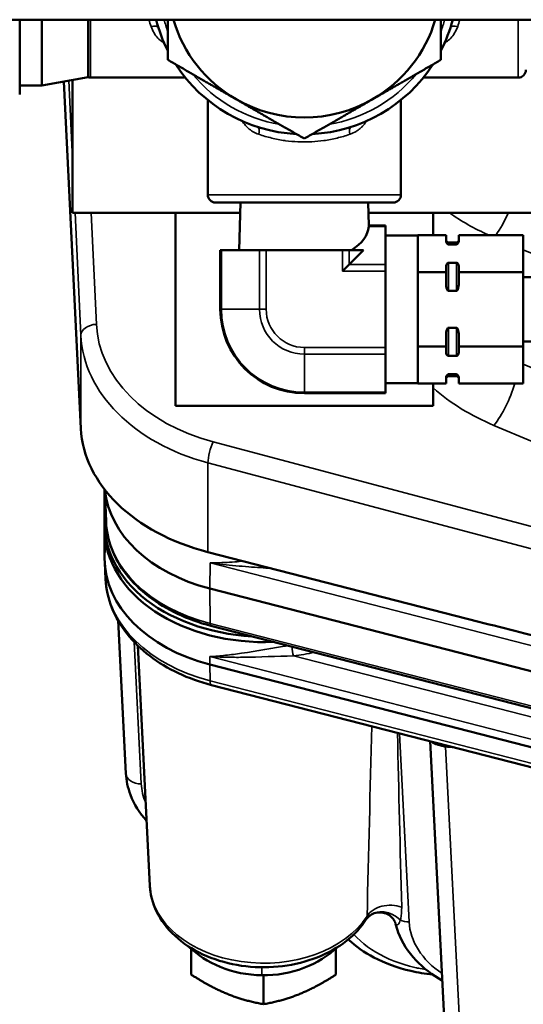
# Model space of a CAD drawing. Header units: inches. Extents: x 1 to 271, y 5 to 171.
# Tile 23 of 256: x 86 to 88, y 17 to 21. Entities that reach past the tile are written whole.
import ezdxf

# ---------------------------------------------------------------- set-up
doc = ezdxf.new("R2010")
doc.units = ezdxf.units.IN
doc.header["$LTSCALE"] = 8
doc.header["$MEASUREMENT"] = 0
doc.layers.add('Visible (ANSI)', color=7, linetype='Continuous', lineweight=50)
doc.layers.add('Visible Narrow (ANSI)', color=7, linetype='Continuous', lineweight=35)

msp = doc.modelspace()

# ---------------------------------------------------------------- linework, layer by layer
at = {"layer": 'Visible (ANSI)'}
for p, q in [((99.6889, 21.0015), (83.8326, 21.0015)), ((86.0326, 21.0015), (86.0326, 20.7705)), ((86.1189, 20.7464), (86.1189, 21.0015)), ((86.2981, 20.778), (86.2981, 21.0015)), ((86.0326, 20.7115), (86.0326, 20.7705)), ((86.2981, 20.778), (86.1189, 20.7464)), ((86.2376, 20.2515), (86.2376, 20.7674)), ((86.3076, 20.7765), (86.6756, 20.7765)), ((87.5995, 20.7765), (87.9676, 20.7765)), ((86.0326, 20.7464), (86.1189, 20.7464)), ((86.2036, 20.7614), (86.2702, 19.4135)), ((86.7626, 20.6896), (86.7626, 20.3215)), ((87.5126, 20.6896), (87.5126, 20.3215)), ((86.7926, 20.2915), (87.4826, 20.2915)), ((86.8894, 20.2915), (86.8847, 20.1065)), ((87.3857, 20.2915), (87.3879, 20.2027)), ((86.8884, 20.2515), (86.2376, 20.2515)), ((86.6376, 20.2515), (86.6376, 19.5015)), ((88.0376, 20.2515), (87.3867, 20.2515)), ((87.6376, 20.2515), (87.6376, 20.1652)), ((87.4526, 20.2027), (87.3879, 20.2027)), ((87.4526, 20.2027), (87.4526, 20.1987)), ((87.4526, 20.1246), (87.4526, 20.1987)), ((87.4526, 20.163), (87.5776, 20.163)), ((87.6876, 20.1652), (87.5776, 20.1652)), ((87.5776, 20.163), (87.5776, 20.1652)), ((87.5776, 20.163), (87.5776, 20.0231)), ((87.6876, 20.144), (87.6876, 20.1652)), ((87.9876, 20.1652), (87.7376, 20.1652)), ((87.7376, 20.144), (87.7376, 20.1652)), ((87.9876, 20.0209), (87.9876, 20.1652)), ((87.4526, 20.0506), (87.4526, 20.1246)), ((87.6976, 20.1365), (87.7276, 20.1365)), ((87.6976, 20.1287), (87.7276, 20.1287)), ((86.8114, 20.1065), (86.8154, 20.1065)), ((86.8114, 20.1065), (86.8114, 19.8765)), ((86.9635, 20.1065), (86.8154, 20.1065)), ((86.9635, 20.1065), (86.9895, 20.1065)), ((87.2856, 20.1065), (86.9895, 20.1065)), ((87.2856, 20.1065), (87.3116, 20.1065)), ((87.3676, 20.1065), (87.3116, 20.1065)), ((87.3676, 20.1065), (87.3116, 20.0506)), ((87.2856, 20.0246), (87.3116, 20.0506)), ((87.4526, 20.0506), (87.4526, 20.0246)), ((87.6876, 20.0209), (87.6876, 20.042)), ((87.6976, 20.0573), (87.7276, 20.0573)), ((87.7376, 20.0209), (87.7376, 20.042)), ((87.4526, 19.8765), (87.4526, 20.0246)), ((87.5776, 20.0209), (87.5776, 20.0231)), ((87.6876, 20.0209), (87.5776, 20.0209)), ((87.5776, 20.0165), (87.5776, 20.0209)), ((87.5776, 20.0165), (87.5776, 19.7366)), ((87.6876, 19.9785), (87.6876, 20.0209)), ((87.9876, 20.0209), (87.7376, 20.0209)), ((87.7376, 19.9785), (87.7376, 20.0209)), ((87.9876, 19.7322), (87.9876, 20.0209)), ((96.5203, 20.0015), (87.9876, 20.0015)), ((87.6976, 19.9479), (87.7276, 19.9479)), ((87.4526, 19.7284), (87.4526, 19.8765)), ((87.6876, 19.7322), (87.6876, 19.7745)), ((87.6976, 19.8051), (87.7276, 19.8051)), ((87.7376, 19.7322), (87.7376, 19.7745)), ((87.5776, 19.7322), (87.5776, 19.7366)), ((96.5203, 19.7515), (87.9876, 19.7515)), ((87.4526, 19.7284), (87.4526, 19.7024)), ((87.4526, 19.6284), (87.4526, 19.7024)), ((87.5776, 19.73), (87.5776, 19.7322)), ((87.6876, 19.7322), (87.5776, 19.7322)), ((87.5776, 19.73), (87.5776, 19.59)), ((87.6876, 19.711), (87.6876, 19.7322)), ((87.9876, 19.7322), (87.7376, 19.7322)), ((87.7376, 19.711), (87.7376, 19.7322)), ((87.9876, 19.5878), (87.9876, 19.7322)), ((87.6976, 19.6957), (87.7276, 19.6957)), ((87.4526, 19.5544), (87.4526, 19.6284)), ((87.6976, 19.6243), (87.7276, 19.6243)), ((87.4526, 19.59), (87.5776, 19.59)), ((87.5776, 19.5878), (87.5776, 19.59)), ((87.6876, 19.5878), (87.5776, 19.5878)), ((87.6376, 19.5878), (87.6376, 19.5015)), ((87.6876, 19.5878), (87.6876, 19.609)), ((87.6976, 19.6165), (87.7276, 19.6165)), ((87.7376, 19.5878), (87.7376, 19.609)), ((87.9876, 19.5878), (87.7376, 19.5878)), ((87.4526, 19.5503), (87.1376, 19.5503)), ((87.4526, 19.5544), (87.4526, 19.5503)), ((86.6376, 19.5015), (87.6376, 19.5015)), ((86.3623, 19.0434), (86.3623, 19.1768)), ((86.3677, 19.0533), (86.3631, 19.1757)), ((86.3623, 19.0222), (86.3623, 19.0434)), ((86.3623, 18.909), (86.3623, 19.0222)), ((86.3654, 18.9786), (86.3644, 18.96)), ((86.7632, 18.9337), (87.8145, 18.6631)), ((86.3659, 18.8287), (86.3627, 18.8937)), ((86.7703, 18.7923), (88.2986, 18.3989)), ((86.4447, 18.0741), (86.4143, 18.6675)), ((88.3033, 18.254), (86.7749, 18.6473)), ((86.5376, 17.6386), (86.4916, 18.5694)), ((88.2148, 18.1253), (86.7703, 18.4971)), ((88.2137, 18.0475), (86.7769, 18.4173)), ((87.626, 18.1988), (87.6822, 17.1001)), ((87.3934, 18.0192), (87.3934, 18.0192)), ((86.6983, 17.3926), (86.6983, 17.2924)), ((87.2603, 17.3935), (87.2603, 17.2924)), ((86.9793, 17.2897), (86.9793, 17.1777))]:
    msp.add_line(p, q, dxfattribs=at)
for centre, radius, start, end in [((87.1376, 21.1515), 0.595, 194.6019, 207.0316), ((87.1376, 21.1515), 0.53, 196.4405, 240), ((87.1376, 21.1515), 0.53, 300, 343.5595), ((87.1376, 21.1515), 0.595, 332.9684, 345.3981), ((87.1376, 21.1515), 0.595, 212.9684, 267.0316), ((87.1376, 21.1515), 0.595, 272.9684, 327.0316), ((87.9676, 20.8065), 0.03, 270, 0.0001), ((86.3076, 20.8065), 0.03, 251.6902, 270), ((87.1376, 21.1515), 0.53, 240, 300), ((86.7926, 20.3215), 0.03, 180, 270.0001), ((87.4826, 20.3215), 0.03, 269.9999, 0), ((87.6976, 20.1465), 0.01, 180, 270), ((87.7276, 20.1465), 0.01, 270, 0), ((87.1376, 19.8765), 0.3262, 180, 270), ((87.6976, 19.6065), 0.01, 90, 180), ((87.7276, 19.6065), 0.01, 0, 90), ((87.5002, 17.9392), 0.08, 87.4041, 87.4111)]:
    msp.add_arc(centre, radius, start, end, dxfattribs=at)
for centre, major_axis, ratio, start_param, end_param in [((87.1376, 20.2052), (-0.2503, 0), 0.577414, 2.390024, 3.096462), ((86.9823, 19.3651), (0.62, 0), 0.707107, 2.657133, 2.657135), ((86.9823, 19.3651), (0.5838, 0), 0.707107, 2.692654, 2.692661), ((86.9823, 19.3863), (-0.62, 0), 0.707107, 6.012568, 6.01272), ((86.9823, 19.3651), (-0.62, 0), 0.707107, 5.978427, 5.978567), ((86.9823, 19.3651), (-0.5838, 0), 0.707107, 6.028943, 6.029059), ((87.0197, 19.432), (-0.75, 0), 0.707107, 0.034907, 1.22173), ((86.9823, 19.0434), (-0.62, 0), 0.707107, 5.46498, 5.465272), ((86.9823, 19.0222), (-0.62, 0), 0.707107, 5.426242, 5.426545), ((86.9823, 19.0222), (-0.6144, 0), 0.707107, 5.424276, 5.424582), ((86.9823, 19.2042), (-0.62, 0), 0.707107, 0.066616, 1.22173), ((86.9823, 19.0434), (-0.62, 0), 0.707107, 6.170637, 7.776636), ((86.9823, 19.0222), (-0.62, 0), 0.707107, 0, 1.629918), ((86.9823, 18.909), (-0.62, 0), 0.707107, 0, 1.22173), ((87.8556, 18.7429), (9.442, -2.4299), 0.008969, 4.71035, 4.744158)]:
    msp.add_ellipse(centre, major_axis=major_axis, ratio=ratio, start_param=start_param, end_param=end_param, dxfattribs=at)
for points, weights in [([(86.6076, 20.8455), (86.6076, 20.9276), (86.6076, 21.0015)], [1.36709489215, 1.41806952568, 1.44447175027]), ([(87.6676, 21.0015), (87.6676, 20.9276), (87.6676, 20.8455)], [1.44447200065, 1.41806977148, 1.36709512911]), ([(86.8726, 20.6925), (86.7496, 20.7635), (86.6076, 20.8455)], [1.47284004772, 1.47284004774, 1.36709488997]), ([(87.6676, 20.8455), (87.5255, 20.7635), (87.4026, 20.6925)], [1.36709501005, 1.47284017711, 1.47284017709]), ([(87.1376, 20.5395), (86.9955, 20.6215), (86.8726, 20.6925)], [1.36709488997, 1.4728400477, 1.47284004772]), ([(87.4026, 20.6925), (87.2796, 20.6215), (87.1376, 20.5395)], [1.47284017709, 1.47284017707, 1.36709501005]), ([(86.6983, 17.2924), (86.7736, 17.2439), (86.8388, 17.2173)], [1, 1.0379548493, 1]), ([(87.1198, 17.2173), (87.185, 17.2439), (87.2603, 17.2924)], [1, 1.0379548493, 1]), ([(86.8388, 17.2173), (86.904, 17.1907), (86.9793, 17.1777)], [1, 1.0379548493, 1]), ([(86.9793, 17.1777), (87.0546, 17.1907), (87.1198, 17.2173)], [1, 1.0379548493, 1])]:
    msp.add_rational_spline(points, weights, degree=2, dxfattribs=at)
for points, knots in [([(87.3876, 20.1987), (87.3877, 20.1993), (87.3877, 20.1999), (87.3879, 20.2019), (87.3879, 20.2027), (87.3879, 20.2027)], [-0.3832865, -0.3832865, -0.3832865, -0.3832865, -0.37383281, -0.37383281, -0.34516236, -0.34516236, -0.34516236, -0.34516236]), ([(87.6976, 20.1287), (87.6971, 20.1287), (87.6966, 20.1288), (87.6956, 20.129), (87.695, 20.1293), (87.6926, 20.1307), (87.6914, 20.1323), (87.6886, 20.1369), (87.6876, 20.1407), (87.6876, 20.144)], [-0.14816316, -0.14816316, -0.14816316, -0.14816316, -0.14473255, -0.14473255, -0.1397142, -0.1397142, -0.11715848, -0.11715848, -0.0673865, -0.0673865, -0.0673865, -0.0673865]), ([(87.7376, 20.144), (87.7376, 20.14), (87.7363, 20.1353), (87.7323, 20.1308), (87.7313, 20.1298), (87.7296, 20.1291), (87.7291, 20.1289), (87.7283, 20.1288), (87.7279, 20.1287), (87.7276, 20.1287)], [-0.22912794, -0.22912794, -0.22912794, -0.22912794, -0.16847043, -0.16847043, -0.15445994, -0.15445994, -0.15089341, -0.15089341, -0.14816316, -0.14816316, -0.14816316, -0.14816316]), ([(87.6876, 20.042), (87.6876, 20.0453), (87.6886, 20.0492), (87.6914, 20.0537), (87.6926, 20.0554), (87.695, 20.0567), (87.6956, 20.057), (87.6966, 20.0572), (87.6971, 20.0573), (87.6976, 20.0573)], [-0.22884865, -0.22884865, -0.22884865, -0.22884865, -0.17907666, -0.17907666, -0.15652094, -0.15652094, -0.15150259, -0.15150259, -0.14807199, -0.14807199, -0.14807199, -0.14807199]), ([(87.7276, 20.0573), (87.7279, 20.0573), (87.7283, 20.0573), (87.7291, 20.0571), (87.7296, 20.057), (87.7313, 20.0562), (87.7323, 20.0552), (87.7363, 20.0507), (87.7376, 20.046), (87.7376, 20.042)], [-0.14807199, -0.14807199, -0.14807199, -0.14807199, -0.14534173, -0.14534173, -0.14177521, -0.14177521, -0.12776472, -0.12776472, -0.0671072, -0.0671072, -0.0671072, -0.0671072]), ([(87.6976, 19.9479), (87.6972, 19.9479), (87.6968, 19.948), (87.696, 19.9483), (87.6955, 19.9486), (87.6938, 19.9502), (87.6928, 19.9521), (87.6888, 19.9611), (87.6876, 19.9705), (87.6876, 19.9785)], [0.14807199, 0.14807199, 0.14807199, 0.14807199, 0.15080225, 0.15080225, 0.15436877, 0.15436877, 0.16837926, 0.16837926, 0.22903678, 0.22903678, 0.22903678, 0.22903678]), ([(87.7376, 19.9785), (87.7376, 19.9705), (87.7363, 19.9611), (87.7323, 19.9521), (87.7313, 19.9502), (87.7296, 19.9486), (87.7291, 19.9483), (87.7283, 19.948), (87.7279, 19.9479), (87.7276, 19.9479)], [-0.22912794, -0.22912794, -0.22912794, -0.22912794, -0.16847043, -0.16847043, -0.15445994, -0.15445994, -0.15089341, -0.15089341, -0.14816316, -0.14816316, -0.14816316, -0.14816316]), ([(87.6876, 19.7745), (87.6876, 19.7825), (87.6888, 19.792), (87.6928, 19.8009), (87.6938, 19.8029), (87.6955, 19.8044), (87.696, 19.8047), (87.6968, 19.805), (87.6972, 19.8051), (87.6976, 19.8051)], [0.0671072, 0.0671072, 0.0671072, 0.0671072, 0.12776472, 0.12776472, 0.14177521, 0.14177521, 0.14534173, 0.14534173, 0.14807199, 0.14807199, 0.14807199, 0.14807199]), ([(87.7276, 19.8051), (87.7279, 19.8051), (87.7283, 19.805), (87.7291, 19.8047), (87.7296, 19.8044), (87.7313, 19.8029), (87.7323, 19.8009), (87.7363, 19.792), (87.7376, 19.7825), (87.7376, 19.7745)], [-0.14807199, -0.14807199, -0.14807199, -0.14807199, -0.14534173, -0.14534173, -0.14177521, -0.14177521, -0.12776472, -0.12776472, -0.0671072, -0.0671072, -0.0671072, -0.0671072]), ([(87.6976, 19.6957), (87.6972, 19.6957), (87.6968, 19.6958), (87.696, 19.6959), (87.6955, 19.6961), (87.6938, 19.6968), (87.6928, 19.6978), (87.6888, 19.7023), (87.6876, 19.707), (87.6876, 19.711)], [0.14807199, 0.14807199, 0.14807199, 0.14807199, 0.15080225, 0.15080225, 0.15436877, 0.15436877, 0.16837926, 0.16837926, 0.22903678, 0.22903678, 0.22903678, 0.22903678]), ([(87.7376, 19.711), (87.7376, 19.707), (87.7363, 19.7023), (87.7323, 19.6978), (87.7313, 19.6968), (87.7296, 19.6961), (87.7291, 19.6959), (87.7283, 19.6958), (87.7279, 19.6957), (87.7276, 19.6957)], [0.0671072, 0.0671072, 0.0671072, 0.0671072, 0.12776472, 0.12776472, 0.14177521, 0.14177521, 0.14534173, 0.14534173, 0.14807199, 0.14807199, 0.14807199, 0.14807199]), ([(87.6876, 19.609), (87.6876, 19.613), (87.6888, 19.6177), (87.6928, 19.6222), (87.6938, 19.6232), (87.6955, 19.6239), (87.696, 19.6241), (87.6968, 19.6243), (87.6972, 19.6243), (87.6976, 19.6243)], [0.0671072, 0.0671072, 0.0671072, 0.0671072, 0.12776472, 0.12776472, 0.14177521, 0.14177521, 0.14534173, 0.14534173, 0.14807199, 0.14807199, 0.14807199, 0.14807199]), ([(87.7276, 19.6243), (87.7279, 19.6243), (87.7283, 19.6243), (87.7291, 19.6241), (87.7296, 19.6239), (87.7313, 19.6232), (87.7323, 19.6222), (87.7363, 19.6177), (87.7376, 19.613), (87.7376, 19.609)], [0.14807199, 0.14807199, 0.14807199, 0.14807199, 0.15080225, 0.15080225, 0.15436877, 0.15436877, 0.16837926, 0.16837926, 0.22903678, 0.22903678, 0.22903678, 0.22903678]), ([(86.7749, 18.6473), (86.7294, 18.659), (86.6857, 18.6747), (86.6046, 18.7129), (86.567, 18.7356), (86.5002, 18.787), (86.471, 18.8157), (86.4225, 18.8777), (86.4033, 18.9111), (86.3766, 18.9807), (86.369, 19.017), (86.3677, 19.0533)], [5.061455, 5.061455, 5.061455, 5.061455, 5.300563, 5.300563, 5.539671, 5.539671, 5.77878, 5.77878, 6.017888, 6.017888, 6.256996, 6.256996, 6.256996, 6.256996]), ([(86.7769, 18.4173), (86.7321, 18.4288), (86.6889, 18.4442), (86.6084, 18.4821), (86.5709, 18.5045), (86.5038, 18.5558), (86.474, 18.5846), (86.4243, 18.6475), (86.4043, 18.6816), (86.376, 18.7533), (86.3678, 18.7908), (86.3659, 18.8287)], [5.061455, 5.061455, 5.061455, 5.061455, 5.298815, 5.298815, 5.536176, 5.536176, 5.773536, 5.773536, 6.010897, 6.010897, 6.248257, 6.248257, 6.248257, 6.248257]), ([(86.5251, 17.8902), (86.4978, 17.9204), (86.4764, 17.9546), (86.4523, 18.0174), (86.4461, 18.0458), (86.4447, 18.0742)], [1.25142, 1.25142, 1.25142, 1.25142, 1.6237881, 1.6237881, 1.9049495, 1.9049495, 1.9049495, 1.9049495]), ([(87.3782, 17.5076), (87.358, 17.476), (87.3316, 17.4476), (87.2676, 17.3973), (87.2294, 17.3758), (87.1456, 17.3427), (87.0999, 17.3312), (87.006, 17.3195), (86.9579, 17.3193), (86.8637, 17.3302), (86.8178, 17.3413), (86.7326, 17.3741), (86.6933, 17.3958), (86.6262, 17.4481), (86.5982, 17.4785), (86.558, 17.5443), (86.5449, 17.5793), (86.5387, 17.623), (86.5379, 17.6308), (86.5376, 17.6386)], [3.565363, 3.565363, 3.565363, 3.565363, 3.873645, 3.873645, 4.20221, 4.20221, 4.537967, 4.537967, 4.874379, 4.874379, 5.210787, 5.210787, 5.546625, 5.546625, 5.87538, 5.87538, 6.18233, 6.18233, 6.248257, 6.248257, 6.248257, 6.248257]), ([(87.4907, 17.492), (87.4896, 17.4967), (87.487, 17.503), (87.4783, 17.5144), (87.4725, 17.5198), (87.4589, 17.528), (87.4511, 17.531), (87.4338, 17.5343), (87.4242, 17.5341), (87.4069, 17.5303), (87.3991, 17.5267), (87.3908, 17.5211), (87.3891, 17.5197), (87.3875, 17.5183)], [0, 0, 0, 0, 0.0930921, 0.0930921, 0.1740491, 0.1740491, 0.2538269, 0.2538269, 0.3425602, 0.3425602, 0.4290321, 0.4290321, 0.4543211, 0.4543211, 0.4543211, 0.4543211]), ([(87.6736, 17.2688), (87.6345, 17.2909), (87.5995, 17.3177), (87.5405, 17.3802), (87.5167, 17.4171), (87.4976, 17.4673), (87.4941, 17.4786), (87.4913, 17.49)], [0.8456038, 0.8456038, 0.8456038, 0.8456038, 1.2230022, 1.2230022, 1.6285918, 1.6285918, 1.7440994, 1.7440994, 1.7440994, 1.7440994]), ([(87.6356, 17.2926), (87.6066, 17.2955), (87.578, 17.3003), (87.4997, 17.3185), (87.451, 17.3361), (87.3705, 17.3785), (87.3366, 17.4024), (87.308, 17.4293)], [0.1767467, 0.1767467, 0.1767467, 0.1767467, 0.3981338, 0.3981338, 0.8041873, 0.8041873, 1.1561738, 1.1561738, 1.1561738, 1.1561738]), ([(86.9729, 17.2897), (86.9168, 17.2904), (86.8086, 17.3125), (86.7224, 17.3688), (86.6895, 17.4009)], [1.5707963, 1.5707963, 1.5707963, 1.5707963, 2.0195953, 2.4406088, 2.4406088, 2.4406088, 2.4406088]), ([(87.2663, 17.399), (87.2311, 17.3656), (87.1409, 17.309), (87.029, 17.289), (86.9729, 17.2897)], [0.6785932, 0.6785932, 0.6785932, 0.6785932, 1.1219974, 1.5707963, 1.5707963, 1.5707963, 1.5707963])]:
    msp.add_open_spline(points, degree=3, knots=knots, dxfattribs=at)
for points in [[(86.6063, 19.3381), (86.6064, 19.3382), (86.6064, 19.3382), (86.6065, 19.3382)], [(87.3875, 17.5183), (87.3837, 17.5151), (87.3804, 17.5112), (87.3781, 17.5076)], [(87.4907, 17.492), (87.4907, 17.492), (87.4907, 17.492), (87.4907, 17.492)]]:
    msp.add_open_spline(points, degree=3, dxfattribs=at)
at = {"layer": 'Visible Narrow (ANSI)'}
for p, q in [((86.3076, 21.0015), (86.3076, 20.7765)), ((87.9676, 20.7765), (87.9676, 21.0015)), ((86.223, 20.7648), (86.2376, 20.4598)), ((86.7626, 20.3215), (87.5126, 20.3215)), ((86.2475, 20.2515), (86.2702, 19.7757)), ((86.3302, 19.8181), (86.3095, 20.2515)), ((87.4526, 20.1987), (87.3876, 20.1987)), ((87.6976, 20.1287), (87.6976, 20.1365)), ((87.7276, 20.1365), (87.7276, 20.1287)), ((86.8154, 20.1065), (86.8154, 19.8765)), ((86.9635, 20.1065), (86.9635, 19.8765)), ((86.9895, 20.1065), (86.9895, 19.8765)), ((87.2856, 20.1065), (87.2856, 20.0246)), ((87.3116, 20.1065), (87.3116, 20.0506)), ((87.9876, 20.1079), (88.0224, 20.0932)), ((87.4526, 20.0506), (87.3116, 20.0506)), ((87.6976, 19.9479), (87.6976, 20.0573)), ((87.7276, 19.9479), (87.7276, 20.0573)), ((87.4526, 20.0246), (87.2856, 20.0246)), ((86.8154, 19.8765), (86.8114, 19.8765)), ((86.9635, 19.8765), (86.8154, 19.8765)), ((86.9895, 19.8765), (86.9635, 19.8765)), ((86.2702, 19.7757), (86.2702, 19.4135)), ((87.6976, 19.6957), (87.6976, 19.8051)), ((87.7276, 19.6957), (87.7276, 19.8051)), ((87.1376, 19.7284), (87.1376, 19.7024)), ((87.4526, 19.7284), (87.1376, 19.7284)), ((87.1376, 19.5544), (87.1376, 19.7024)), ((87.4526, 19.7024), (87.1376, 19.7024)), ((88.1174, 19.6086), (87.9876, 19.6634)), ((87.6976, 19.6165), (87.6976, 19.6243)), ((87.7276, 19.6243), (87.7276, 19.6165)), ((87.1376, 19.5544), (87.1376, 19.5503)), ((87.4526, 19.5544), (87.1376, 19.5544)), ((87.9312, 19.5246), (87.9312, 19.5246)), ((87.8737, 19.4254), (88.0224, 19.3626)), ((88.1542, 18.9963), (86.7837, 19.3613)), ((86.7632, 18.9337), (86.7632, 19.2805)), ((86.7632, 19.2805), (88.1336, 18.9155)), ((86.3638, 19.1588), (86.3638, 19.0735)), ((86.3638, 18.992), (86.3638, 18.9388)), ((86.3638, 18.9388), (86.3623, 18.909)), ((86.7703, 18.7923), (86.7715, 18.8918)), ((86.7715, 18.8918), (88.2999, 18.4984)), ((86.772, 18.6562), (86.7703, 18.7923)), ((88.3004, 18.2628), (86.772, 18.6562)), ((88.1336, 18.5839), (87.8145, 18.6631)), ((86.5046, 18.0333), (86.4764, 18.5847)), ((86.7708, 18.5278), (86.7703, 18.4971)), ((86.7708, 18.5278), (88.2162, 18.1558)), ((87.0444, 18.5291), (87.0444, 18.5292)), ((88.3288, 18.2129), (87.0952, 18.5304)), ((86.7703, 18.4971), (86.7714, 18.4341)), ((88.218, 18.0618), (86.7714, 18.4341)), ((87.5441, 17.4977), (87.5067, 18.2295)), ((87.5622, 18.2305), (87.5622, 18.2305)), ((87.3981, 18.1863), (87.3981, 18.1863)), ((87.4999, 18.1863), (87.4999, 18.1863)), ((87.6323, 18.1955), (87.6323, 18.1955)), ((87.7421, 17.0593), (87.685, 18.1768)), ((87.3928, 17.9958), (87.3928, 17.9958)), ((87.5045, 17.9928), (87.5045, 17.9928)), ((87.3849, 17.6819), (87.3849, 17.6819)), ((87.5118, 17.6947), (87.5118, 17.6947)), ((87.514, 17.6062), (87.514, 17.6062)), ((87.4904, 17.5203), (87.4904, 17.5203)), ((86.9729, 17.3209), (86.9729, 17.2897))]:
    msp.add_line(p, q, dxfattribs=at)
for centre, radius, start, end in [((87.1376, 21.1515), 0.565, 195.3959, 200.2729), ((87.1376, 21.1515), 0.565, 339.7271, 344.6041), ((87.1376, 21.1515), 0.565, 219.7271, 260.2729), ((87.1376, 21.1515), 0.565, 279.7271, 320.2729), ((87.1376, 19.8765), 0.3222, 180, 270), ((87.1376, 19.8765), 0.1741, 180, 270), ((87.1376, 19.8765), 0.1481, 180, 270)]:
    msp.add_arc(centre, radius, start, end, dxfattribs=at)
for centre, major_axis, ratio, start_param, end_param in [((86.5423, 20.9609), (0.0286, 0.0092), 0.452996, 0.003112, 1.426715), ((87.7328, 20.9609), (-0.0286, 0.0092), 0.45301, 4.856469, 6.277425), ((86.9469, 20.5563), (0.0092, 0.0286), 0.453004, 4.856477, 6.280236), ((87.3282, 20.5563), (-0.0092, 0.0286), 0.452995, 0.003458, 1.426717), ((88.3137, 20.7137), (0.88, 0), 0.731799, 3.942024, 4.160823), ((87.8737, 20.2855), (0.0739, 0.175), 0.341155, 4.106899, 4.661872), ((88.1113, 20.2311), (-0.179, 0.2531), 0.5, 1.181758, 1.181854), ((88.1313, 20.3494), (0.2709, -0.0041), 0.588464, 3.868758, 3.868859), ((86.3302, 19.7772), (-0.0599, -0.0029), 0.681583, 4.679876, 6.249454), ((87.0197, 19.8358), (-0.69, 0), 0.731799, 0.034907, 1.22173), ((87.0197, 19.7948), (0.75, 0), 0.729824, 3.176499, 4.363323), ((87.8737, 19.555), (-0.0739, -0.175), 0.341155, 0.891524, 1.900687), ((88.3137, 19.9831), (0.88, 0), 0.731799, 3.836084, 4.18879), ((86.7837, 19.3204), (0.0154, 0.058), 0.233383, 0.851279, 2.389274), ((86.9823, 19.0002), (0.6155, 0), 0.707107, 2.24082, 2.241122), ((86.9823, 19.0647), (-0.6148, 0), 0.707107, 0.026189, 1.22173), ((86.9823, 18.8439), (-0.6168, 0), 0.707107, 0.034928, 1.22173), ((86.7826, 18.6774), (-0.0077, -0.03), 0.241845, 5.555048, 6.283185), ((87.0952, 18.5516), (0.0037, -0.0298), 0.123724, 4.183493, 5.490014), ((86.9823, 18.9797), (0.6455, 0), 0.707107, 4.888266, 5.016325), ((86.7919, 18.4754), (-0.015, -0.0581), 0.241845, 5.563775, 6.283185), ((87.685, 18.1182), (0.0063, 0.0798), 0.084117, 0.623713, 0.753813), ((87.8276, 18.2674), (-0.4096, -0.0033), 0.233134, 1.213209, 1.305376), ((86.5046, 18.0772), (-0.0599, -0.0031), 0.730909, 0, 1.533411), ((86.9443, 18.0438), (-0.44, 0), 0.682414, 0.034907, 0.281574), ((87.5002, 17.9392), (0.0462, 0.0653), 0.5, 0.882516, 0.882694), ((86.9793, 17.7146), (0.5225, 0), 0.707107, 0.662074, 0.662105), ((87.5412, 17.7092), (0.1401, -0.0002), 0.707105, 1.80335, 1.80341), ((87.5063, 17.7486), (0.0142, -0.0787), 0.175065, 2.190986, 2.191426), ((86.9793, 17.6495), (-0.442, 0), 0.707107, 3.53789, 3.537926), ((86.9793, 17.66), (-0.4425, 0), 0.707107, 3.539106, 3.539144), ((87.501, 17.7508), (-0.1, 0.003), 0.670849, 1.701453, 1.701486), ((86.9793, 17.6495), (-0.442, 0), 0.707107, 0.034928, 2.711529), ((87.3918, 17.531), (0.1, -0.0001), 0.711171, 1.659361, 1.659372), ((87.4802, 17.6886), (-0.0857, 0.0515), 0.427609, 2.207057, 2.207072), ((87.4719, 17.4873), (0.1, -0.0018), 0.746537, 1.134722, 2.723805), ((87.3915, 17.4862), (0.1, -0.001), 0.736627, 1.205353, 1.205659), ((87.4533, 17.4431), (-0.0657, 0.0754), 0.835785, 4.803057, 6.284954), ((87.9839, 17.5521), (0.5, 0), 0.685377, 3.332236, 3.332429), ((87.9839, 17.6014), (-0.5, 0), 0.728836, 0.239597, 0.239599), ((87.9839, 17.6014), (-0.5, 0), 0.728836, 0.298357, 0.298428), ((87.5441, 17.5416), (0.0599, 0.0031), 0.730909, 4.070899, 4.675004), ((87.9839, 17.5082), (-0.44, 0), 0.682414, 0.034907, 0.783586), ((87.7052, 17.6054), (-0.44, 0), 0.682414, 0.548831, 1.351073), ((87.7052, 17.6493), (0.5, 0), 0.685377, 4.445219, 4.462636)]:
    msp.add_ellipse(centre, major_axis=major_axis, ratio=ratio, start_param=start_param, end_param=end_param, dxfattribs=at)
for points in [[(86.5423, 20.975), (86.5393, 20.9837), (86.5365, 20.9926), (86.5339, 21.0015)], [(87.7412, 21.0015), (87.7386, 20.9926), (87.7358, 20.9837), (87.7328, 20.975)], [(86.9429, 18.3899), (86.9428, 18.3899), (86.9426, 18.39), (86.9425, 18.39)], [(87.4001, 18.2569), (87.3928, 18.0091), (87.3868, 17.7633), (87.3811, 17.5192)], [(87.5154, 17.5542), (87.5096, 17.7792), (87.504, 18.005), (87.4989, 18.2315)], [(87.3811, 17.5192), (87.3812, 17.5147), (87.38, 17.5106), (87.3782, 17.5076)]]:
    msp.add_open_spline(points, degree=3, dxfattribs=at)
for points, knots in [([(86.5932, 20.9112), (86.591, 20.9125), (86.5825, 20.9178), (86.5686, 20.9294), (86.5534, 20.949), (86.5456, 20.9656), (86.5423, 20.975)], [0.1583683, 0.1583683, 0.1583683, 0.1583683, 0.25, 0.5, 0.75, 0.9999999, 0.9999999, 0.9999999, 0.9999999]), ([(87.7328, 20.975), (87.7295, 20.9656), (87.7217, 20.949), (87.7065, 20.9294), (87.6926, 20.9178), (87.6841, 20.9125), (87.6819, 20.9112)], [0, 0, 0, 0, 0.25, 0.5, 0.75, 0.8416317, 0.8416317, 0.8416317, 0.8416317]), ([(86.961, 20.5563), (86.9529, 20.5591), (86.9454, 20.5625), (86.9384, 20.5665), (86.9379, 20.5668), (86.9373, 20.5671), (86.9368, 20.5675), (86.9307, 20.5711), (86.925, 20.5752), (86.9199, 20.5797), (86.9187, 20.5807), (86.9176, 20.5816), (86.9166, 20.5826), (86.9113, 20.5877), (86.9068, 20.5929), (86.9029, 20.5984), (86.9024, 20.599), (86.902, 20.5996), (86.9016, 20.6002), (86.9, 20.6025), (86.8986, 20.6049), (86.8972, 20.6072)], [0, 0, 0, 0, 0.2314996, 0.2314996, 0.2314996, 0.25, 0.25, 0.25, 0.4548875, 0.4548875, 0.4548875, 0.5, 0.5, 0.5, 0.7253039, 0.7253039, 0.7253039, 0.75, 0.75, 0.75, 0.8432851, 0.8432851, 0.8432851, 0.8432851]), ([(87.3779, 20.6072), (87.3765, 20.6049), (87.3751, 20.6026), (87.3735, 20.6003), (87.3697, 20.5947), (87.3653, 20.5893), (87.3602, 20.5842), (87.3597, 20.5837), (87.3591, 20.5832), (87.3586, 20.5827), (87.3536, 20.578), (87.3479, 20.5735), (87.3417, 20.5695), (87.3407, 20.5688), (87.3396, 20.5682), (87.3385, 20.5675), (87.3316, 20.5634), (87.3241, 20.5599), (87.316, 20.557), (87.3154, 20.5567), (87.3147, 20.5565), (87.3141, 20.5563)], [0.1570184, 0.1570184, 0.1570184, 0.1570184, 0.25, 0.25, 0.25, 0.4774048, 0.4774048, 0.4774048, 0.5, 0.5, 0.5, 0.7133595, 0.7133595, 0.7133595, 0.75, 0.75, 0.75, 0.9820658, 0.9820658, 0.9820658, 0.9999998, 0.9999998, 0.9999998, 0.9999998]), ([(87.3141, 20.5563), (87.2978, 20.5507), (87.2811, 20.5458), (87.2644, 20.5417), (87.2476, 20.5376), (87.2306, 20.5344), (87.2137, 20.5319), (87.1982, 20.5297), (87.1826, 20.5282), (87.1671, 20.5273), (87.1657, 20.5273), (87.1643, 20.5272), (87.1629, 20.5271), (87.1477, 20.5264), (87.1324, 20.5263), (87.1172, 20.5269), (87.1155, 20.527), (87.1139, 20.527), (87.1122, 20.5271), (87.0963, 20.5279), (87.0805, 20.5293), (87.0646, 20.5315), (87.0635, 20.5316), (87.0625, 20.5318), (87.0614, 20.5319), (87.0445, 20.5344), (87.0276, 20.5376), (87.0108, 20.5417), (86.994, 20.5458), (86.9773, 20.5507), (86.961, 20.5563)], [0, 0, 0, 0, 0.142857, 0.142857, 0.142857, 0.285714, 0.285714, 0.285714, 0.416766, 0.416766, 0.416766, 0.428571, 0.428571, 0.428571, 0.557493, 0.557493, 0.557493, 0.571429, 0.571429, 0.571429, 0.705433, 0.705433, 0.705433, 0.714286, 0.714286, 0.714286, 0.857143, 0.857143, 0.857143, 1, 1, 1, 1]), ([(86.3653, 18.9794), (86.3644, 18.9661), (86.3639, 18.9527), (86.3638, 18.9392), (86.3638, 18.939), (86.3638, 18.9388)], [-0.122757, -0.122757, -0.122757, -0.122757, 0, 0, 0.0019173, 0.0019173, 0.0019173, 0.0019173]), ([(86.3638, 18.9388), (86.3638, 18.939), (86.3638, 18.9392), (86.3639, 18.9463), (86.3641, 18.9532), (86.3644, 18.96)], [-0.00191726, -0.00191726, -0.00191726, -0.00191726, 0, 0, 0.05940794, 0.05940794, 0.05940794, 0.05940794]), ([(86.9005, 18.8984), (86.8896, 18.8974), (86.8788, 18.8965), (86.8406, 18.8935), (86.8136, 18.8921), (86.7822, 18.8917), (86.7772, 18.8917), (86.7719, 18.8918), (86.7717, 18.8918), (86.7715, 18.8918)], [0.3657978, 0.3657978, 0.3657978, 0.3657978, 0.4557729, 0.4557729, 0.6866807, 0.6866807, 0.7314921, 0.7314921, 0.7333518, 0.7333518, 0.7333518, 0.7333518]), ([(86.7715, 18.8918), (86.7717, 18.8917), (86.7719, 18.8917), (86.8047, 18.8872), (86.8545, 18.8818), (86.9345, 18.8753), (86.9813, 18.8722), (87.011, 18.8699)], [-0.7333518, -0.7333518, -0.7333518, -0.7333518, -0.7314921, -0.7314921, -0.4557729, -0.3179134, -0.0747618, -0.0747618, -0.0747618, -0.0747618]), ([(87.0759, 18.5699), (87.0146, 18.5615), (86.9309, 18.5445), (86.8315, 18.5321), (86.7911, 18.5287), (86.7712, 18.5278), (86.771, 18.5278), (86.7708, 18.5278)], [0.0380385, 0.0380385, 0.0380385, 0.0380385, 0.5348285, 0.7131047, 0.8913809, 0.8913809, 0.8932982, 0.8932982, 0.8932982, 0.8932982]), ([(86.7708, 18.5278), (86.771, 18.5278), (86.7712, 18.5278), (86.7921, 18.5264), (86.8341, 18.5249), (86.9408, 18.5242), (87.0302, 18.5295), (87.0952, 18.5304)], [-0.8932982, -0.8932982, -0.8932982, -0.8932982, -0.8913809, -0.8913809, -0.7131047, -0.5348285, 0, 0, 0, 0]), ([(87.6305, 18.1976), (87.6319, 18.1958), (87.6335, 18.1942), (87.6383, 18.1908), (87.6417, 18.1892), (87.6493, 18.1863), (87.6534, 18.1851), (87.6597, 18.1833), (87.6618, 18.1827), (87.6684, 18.1809), (87.6731, 18.1796), (87.6802, 18.1778), (87.6826, 18.1773), (87.685, 18.1768)], [0.0355711, 0.0355711, 0.0355711, 0.0355711, 0.0952647, 0.0952647, 0.1905294, 0.1905294, 0.2774445, 0.2774445, 0.317549, 0.317549, 0.4022983, 0.4022983, 0.4445685, 0.4445685, 0.4445685, 0.4445685]), ([(87.5101, 17.5047), (87.5106, 17.5066), (87.5141, 17.5207), (87.5158, 17.5383), (87.5154, 17.5542)], [-0.2084602, -0.2084602, -0.2084602, -0.2084602, -0.1786803, 0, 0, 0, 0]), ([(87.4907, 17.492), (87.4909, 17.4912), (87.4911, 17.4905), (87.4914, 17.4898), (87.4922, 17.4878), (87.4934, 17.4862), (87.4949, 17.4855), (87.495, 17.4855), (87.4951, 17.4855), (87.4951, 17.4854), (87.4962, 17.485), (87.4974, 17.485), (87.4986, 17.4855), (87.4992, 17.4858), (87.4997, 17.4861), (87.5003, 17.4865), (87.501, 17.4871), (87.5017, 17.4878), (87.5025, 17.4887), (87.5038, 17.4903), (87.5051, 17.4925), (87.5064, 17.4952), (87.5077, 17.4979), (87.5089, 17.5011), (87.5101, 17.5047)], [-0.3810113, -0.3810113, -0.3810113, -0.3810113, -0.3508069, -0.3508069, -0.3508069, -0.260065, -0.260065, -0.260065, -0.2551323, -0.2551323, -0.2551323, -0.1913492, -0.1913492, -0.1913492, -0.1635436, -0.1635436, -0.1635436, -0.1275662, -0.1275662, -0.1275662, -0.0637831, -0.0637831, -0.0637831, -0.0000003, -0.0000003, -0.0000003, -0.0000003])]:
    msp.add_open_spline(points, degree=3, knots=knots, dxfattribs=at)

doc.saveas('drawing.dxf')
